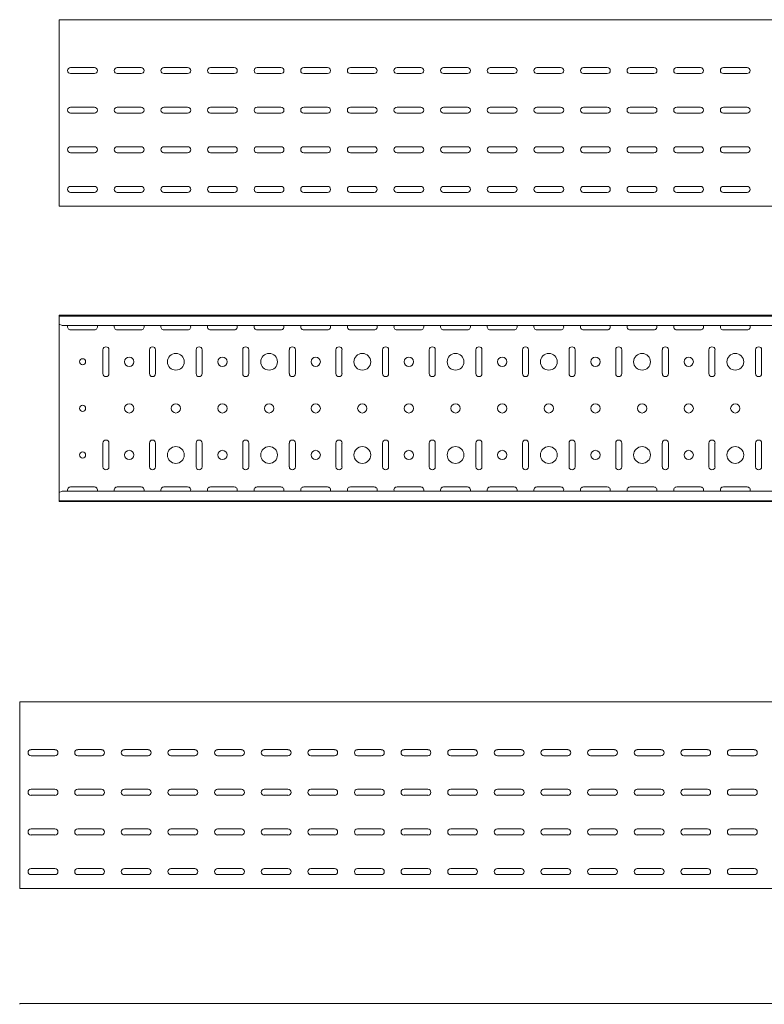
# Model space of a CAD drawing. Header units: millimetres. Extents: x -794 to 3872, y -6969 to -1561.
# Tile 14 of 19: x 825 to 1624, y -2617 to -1561. Entities that reach past the tile are written whole.
import ezdxf

# ---------------------------------------------------------------- set-up
doc = ezdxf.new("R2010")
doc.units = ezdxf.units.MM

msp = doc.modelspace()

# ---------------------------------------------------------------- linework, layer by layer
at = {"color": 7, "linetype": 'Continuous', "lineweight": 15}
for p, q in [((3867.9, -1560.7), (867.9, -1560.7)), ((867.9, -1567.3), (867.9, -1560.7)), ((867.9, -1569.7), (867.9, -1567.3)), ((867.9, -1573.3), (867.9, -1569.7)), ((867.9, -1575), (867.9, -1573.3)), ((867.9, -1758.2), (867.9, -1575)), ((880.1, -1611.9), (905.6, -1611.9)), ((930.1, -1611.9), (955.6, -1611.9)), ((980.1, -1611.9), (1005.6, -1611.9)), ((1030.1, -1611.9), (1055.6, -1611.9)), ((1080.1, -1611.9), (1105.6, -1611.9)), ((1130.1, -1611.9), (1155.6, -1611.9)), ((1180.1, -1611.9), (1205.6, -1611.9)), ((1230.1, -1611.9), (1255.6, -1611.9)), ((1280.1, -1611.9), (1305.6, -1611.9)), ((1330.1, -1611.9), (1355.6, -1611.9)), ((1380.1, -1611.9), (1405.6, -1611.9)), ((1430.1, -1611.9), (1455.6, -1611.9)), ((1480.1, -1611.9), (1505.6, -1611.9)), ((1530.1, -1611.9), (1555.6, -1611.9)), ((1580.1, -1611.9), (1605.6, -1611.9)), ((905.6, -1618.4), (880.1, -1618.4)), ((955.6, -1618.4), (930.1, -1618.4)), ((1005.6, -1618.4), (980.1, -1618.4)), ((1055.6, -1618.4), (1030.1, -1618.4)), ((1105.6, -1618.4), (1080.1, -1618.4)), ((1155.6, -1618.4), (1130.1, -1618.4)), ((1205.6, -1618.4), (1180.1, -1618.4)), ((1255.6, -1618.4), (1230.1, -1618.4)), ((1305.6, -1618.4), (1280.1, -1618.4)), ((1355.6, -1618.4), (1330.1, -1618.4)), ((1405.6, -1618.4), (1380.1, -1618.4)), ((1455.6, -1618.4), (1430.1, -1618.4)), ((1505.6, -1618.4), (1480.1, -1618.4)), ((1555.6, -1618.4), (1530.1, -1618.4)), ((1605.6, -1618.4), (1580.1, -1618.4)), ((880.1, -1654.4), (905.6, -1654.4)), ((930.1, -1654.4), (955.6, -1654.4)), ((980.1, -1654.4), (1005.6, -1654.4)), ((1030.1, -1654.4), (1055.6, -1654.4)), ((1080.1, -1654.4), (1105.6, -1654.4)), ((1130.1, -1654.4), (1155.6, -1654.4)), ((1180.1, -1654.4), (1205.6, -1654.4)), ((1230.1, -1654.4), (1255.6, -1654.4)), ((1280.1, -1654.4), (1305.6, -1654.4)), ((1330.1, -1654.4), (1355.6, -1654.4)), ((1380.1, -1654.4), (1405.6, -1654.4)), ((1430.1, -1654.4), (1455.6, -1654.4)), ((1480.1, -1654.4), (1505.6, -1654.4)), ((1530.1, -1654.4), (1555.6, -1654.4)), ((1580.1, -1654.4), (1605.6, -1654.4)), ((905.6, -1660.9), (880.1, -1660.9)), ((955.6, -1660.9), (930.1, -1660.9)), ((1005.6, -1660.9), (980.1, -1660.9)), ((1055.6, -1660.9), (1030.1, -1660.9)), ((1105.6, -1660.9), (1080.1, -1660.9)), ((1155.6, -1660.9), (1130.1, -1660.9)), ((1205.6, -1660.9), (1180.1, -1660.9)), ((1255.6, -1660.9), (1230.1, -1660.9)), ((1305.6, -1660.9), (1280.1, -1660.9)), ((1355.6, -1660.9), (1330.1, -1660.9)), ((1405.6, -1660.9), (1380.1, -1660.9)), ((1455.6, -1660.9), (1430.1, -1660.9)), ((1505.6, -1660.9), (1480.1, -1660.9)), ((1555.6, -1660.9), (1530.1, -1660.9)), ((1605.6, -1660.9), (1580.1, -1660.9)), ((880.1, -1696.9), (905.6, -1696.9)), ((930.1, -1696.9), (955.6, -1696.9)), ((980.1, -1696.9), (1005.6, -1696.9)), ((1030.1, -1696.9), (1055.6, -1696.9)), ((1080.1, -1696.9), (1105.6, -1696.9)), ((1130.1, -1696.9), (1155.6, -1696.9)), ((1180.1, -1696.9), (1205.6, -1696.9)), ((1230.1, -1696.9), (1255.6, -1696.9)), ((1280.1, -1696.9), (1305.6, -1696.9)), ((1330.1, -1696.9), (1355.6, -1696.9)), ((1380.1, -1696.9), (1405.6, -1696.9)), ((1430.1, -1696.9), (1455.6, -1696.9)), ((1480.1, -1696.9), (1505.6, -1696.9)), ((1530.1, -1696.9), (1555.6, -1696.9)), ((1580.1, -1696.9), (1605.6, -1696.9)), ((905.6, -1703.4), (880.1, -1703.4)), ((955.6, -1703.4), (930.1, -1703.4)), ((1005.6, -1703.4), (980.1, -1703.4)), ((1055.6, -1703.4), (1030.1, -1703.4)), ((1105.6, -1703.4), (1080.1, -1703.4)), ((1155.6, -1703.4), (1130.1, -1703.4)), ((1205.6, -1703.4), (1180.1, -1703.4)), ((1255.6, -1703.4), (1230.1, -1703.4)), ((1305.6, -1703.4), (1280.1, -1703.4)), ((1355.6, -1703.4), (1330.1, -1703.4)), ((1405.6, -1703.4), (1380.1, -1703.4)), ((1455.6, -1703.4), (1430.1, -1703.4)), ((1505.6, -1703.4), (1480.1, -1703.4)), ((1555.6, -1703.4), (1530.1, -1703.4)), ((1605.6, -1703.4), (1580.1, -1703.4)), ((880.1, -1739.4), (905.6, -1739.4)), ((930.1, -1739.4), (955.6, -1739.4)), ((980.1, -1739.4), (1005.6, -1739.4)), ((1030.1, -1739.4), (1055.6, -1739.4)), ((1080.1, -1739.4), (1105.6, -1739.4)), ((1130.1, -1739.4), (1155.6, -1739.4)), ((1180.1, -1739.4), (1205.6, -1739.4)), ((1230.1, -1739.4), (1255.6, -1739.4)), ((1280.1, -1739.4), (1305.6, -1739.4)), ((1330.1, -1739.4), (1355.6, -1739.4)), ((1380.1, -1739.4), (1405.6, -1739.4)), ((1430.1, -1739.4), (1455.6, -1739.4)), ((1480.1, -1739.4), (1505.6, -1739.4)), ((1530.1, -1739.4), (1555.6, -1739.4)), ((1580.1, -1739.4), (1605.6, -1739.4)), ((905.6, -1745.9), (880.1, -1745.9)), ((955.6, -1745.9), (930.1, -1745.9)), ((1005.6, -1745.9), (980.1, -1745.9)), ((1055.6, -1745.9), (1030.1, -1745.9)), ((1105.6, -1745.9), (1080.1, -1745.9)), ((1155.6, -1745.9), (1130.1, -1745.9)), ((1205.6, -1745.9), (1180.1, -1745.9)), ((1255.6, -1745.9), (1230.1, -1745.9)), ((1305.6, -1745.9), (1280.1, -1745.9)), ((1355.6, -1745.9), (1330.1, -1745.9)), ((1405.6, -1745.9), (1380.1, -1745.9)), ((1455.6, -1745.9), (1430.1, -1745.9)), ((1505.6, -1745.9), (1480.1, -1745.9)), ((1555.6, -1745.9), (1530.1, -1745.9)), ((1605.6, -1745.9), (1580.1, -1745.9)), ((867.9, -1760.7), (867.9, -1758.2)), ((3867.9, -1760.7), (867.9, -1760.7)), ((3867.9, -1877.5), (867.9, -1877.5)), ((867.9, -1878.5), (867.9, -1877.5)), ((3867.9, -1878.5), (867.9, -1878.5)), ((867.9, -1886.9), (867.9, -1878.5)), ((867.9, -1887.3), (867.9, -1886.9)), ((867.9, -1887.3), (870.9, -1888.7)), ((867.9, -1887.3), (867.9, -2067.7)), ((3864.9, -1888.7), (870.9, -1888.7)), ((880.1, -1893.2), (905.6, -1893.2)), ((930.1, -1893.2), (955.6, -1893.2)), ((980.1, -1893.2), (1005.6, -1893.2)), ((1030.1, -1893.2), (1055.6, -1893.2)), ((1080.1, -1893.2), (1105.6, -1893.2)), ((1130.1, -1893.2), (1155.6, -1893.2)), ((1180.1, -1893.2), (1205.6, -1893.2)), ((1230.1, -1893.2), (1255.6, -1893.2)), ((1280.1, -1893.2), (1305.6, -1893.2)), ((1330.1, -1893.2), (1355.6, -1893.2)), ((1380.1, -1893.2), (1405.6, -1893.2)), ((1430.1, -1893.2), (1455.6, -1893.2)), ((1480.1, -1893.2), (1505.6, -1893.2)), ((1530.1, -1893.2), (1555.6, -1893.2)), ((1580.1, -1893.2), (1605.6, -1893.2)), ((914.6, -1914.7), (914.6, -1940.2)), ((921.1, -1940.2), (921.1, -1914.7)), ((964.6, -1914.7), (964.6, -1940.2)), ((971.1, -1940.2), (971.1, -1914.7)), ((1014.6, -1914.7), (1014.6, -1940.2)), ((1021.1, -1940.2), (1021.1, -1914.7)), ((1064.6, -1914.7), (1064.6, -1940.2)), ((1071.1, -1940.2), (1071.1, -1914.7)), ((1114.6, -1914.7), (1114.6, -1940.2)), ((1121.1, -1940.2), (1121.1, -1914.7)), ((1164.6, -1914.7), (1164.6, -1940.2)), ((1171.1, -1940.2), (1171.1, -1914.7)), ((1214.6, -1914.7), (1214.6, -1940.2)), ((1221.1, -1940.2), (1221.1, -1914.7)), ((1264.6, -1914.7), (1264.6, -1940.2)), ((1271.1, -1940.2), (1271.1, -1914.7)), ((1314.6, -1914.7), (1314.6, -1940.2)), ((1321.1, -1940.2), (1321.1, -1914.7)), ((1364.6, -1914.7), (1364.6, -1940.2)), ((1371.1, -1940.2), (1371.1, -1914.7)), ((1414.6, -1914.7), (1414.6, -1940.2)), ((1421.1, -1940.2), (1421.1, -1914.7)), ((1464.6, -1914.7), (1464.6, -1940.2)), ((1471.1, -1940.2), (1471.1, -1914.7)), ((1514.6, -1914.7), (1514.6, -1940.2)), ((1521.1, -1940.2), (1521.1, -1914.7)), ((1564.6, -1914.7), (1564.6, -1940.2)), ((1571.1, -1940.2), (1571.1, -1914.7)), ((1614.6, -1914.7), (1614.6, -1940.2)), ((1621.1, -1940.2), (1621.1, -1914.7)), ((914.6, -2014.7), (914.6, -2040.2)), ((921.1, -2040.2), (921.1, -2014.7)), ((964.6, -2014.7), (964.6, -2040.2)), ((971.1, -2040.2), (971.1, -2014.7)), ((1014.6, -2014.7), (1014.6, -2040.2)), ((1021.1, -2040.2), (1021.1, -2014.7)), ((1064.6, -2014.7), (1064.6, -2040.2)), ((1071.1, -2040.2), (1071.1, -2014.7)), ((1114.6, -2014.7), (1114.6, -2040.2)), ((1121.1, -2040.2), (1121.1, -2014.7)), ((1164.6, -2014.7), (1164.6, -2040.2)), ((1171.1, -2040.2), (1171.1, -2014.7)), ((1214.6, -2014.7), (1214.6, -2040.2)), ((1221.1, -2040.2), (1221.1, -2014.7)), ((1264.6, -2014.7), (1264.6, -2040.2)), ((1271.1, -2040.2), (1271.1, -2014.7)), ((1314.6, -2014.7), (1314.6, -2040.2)), ((1321.1, -2040.2), (1321.1, -2014.7)), ((1364.6, -2014.7), (1364.6, -2040.2)), ((1371.1, -2040.2), (1371.1, -2014.7)), ((1414.6, -2014.7), (1414.6, -2040.2)), ((1421.1, -2040.2), (1421.1, -2014.7)), ((1464.6, -2014.7), (1464.6, -2040.2)), ((1471.1, -2040.2), (1471.1, -2014.7)), ((1514.6, -2014.7), (1514.6, -2040.2)), ((1521.1, -2040.2), (1521.1, -2014.7)), ((1564.6, -2014.7), (1564.6, -2040.2)), ((1571.1, -2040.2), (1571.1, -2014.7)), ((1614.6, -2014.7), (1614.6, -2040.2)), ((1621.1, -2040.2), (1621.1, -2014.7)), ((870.9, -2066.3), (867.9, -2067.7)), ((867.9, -2068), (867.9, -2067.7)), ((867.9, -2076.5), (867.9, -2068)), ((3864.9, -2066.3), (870.9, -2066.3)), ((905.6, -2061.7), (880.1, -2061.7)), ((955.6, -2061.7), (930.1, -2061.7)), ((1005.6, -2061.7), (980.1, -2061.7)), ((1055.6, -2061.7), (1030.1, -2061.7)), ((1105.6, -2061.7), (1080.1, -2061.7)), ((1155.6, -2061.7), (1130.1, -2061.7)), ((1205.6, -2061.7), (1180.1, -2061.7)), ((1255.6, -2061.7), (1230.1, -2061.7)), ((1305.6, -2061.7), (1280.1, -2061.7)), ((1355.6, -2061.7), (1330.1, -2061.7)), ((1405.6, -2061.7), (1380.1, -2061.7)), ((1455.6, -2061.7), (1430.1, -2061.7)), ((1505.6, -2061.7), (1480.1, -2061.7)), ((1555.6, -2061.7), (1530.1, -2061.7)), ((1605.6, -2061.7), (1580.1, -2061.7)), ((867.9, -2076.5), (3867.9, -2076.5)), ((867.9, -2077.5), (867.9, -2076.5)), ((3867.9, -2077.5), (867.9, -2077.5)), ((3825.5, -2292.3), (825.5, -2292.3)), ((825.5, -2298.9), (825.5, -2292.3)), ((825.5, -2301.3), (825.5, -2298.9)), ((825.5, -2304.8), (825.5, -2301.3)), ((825.5, -2306.6), (825.5, -2304.8)), ((825.5, -2489.8), (825.5, -2306.6)), ((837.7, -2343.5), (863.2, -2343.5)), ((887.7, -2343.5), (913.2, -2343.5)), ((937.7, -2343.5), (963.2, -2343.5)), ((987.7, -2343.5), (1013.2, -2343.5)), ((1037.7, -2343.5), (1063.2, -2343.5)), ((1087.7, -2343.5), (1113.2, -2343.5)), ((1137.7, -2343.5), (1163.2, -2343.5)), ((1187.7, -2343.5), (1213.2, -2343.5)), ((1237.7, -2343.5), (1263.2, -2343.5)), ((1287.7, -2343.5), (1313.2, -2343.5)), ((1337.7, -2343.5), (1363.2, -2343.5)), ((1387.7, -2343.5), (1413.2, -2343.5)), ((1437.7, -2343.5), (1463.2, -2343.5)), ((1487.7, -2343.5), (1513.2, -2343.5)), ((1537.7, -2343.5), (1563.2, -2343.5)), ((1587.7, -2343.5), (1613.2, -2343.5)), ((863.2, -2350), (837.7, -2350)), ((913.2, -2350), (887.7, -2350)), ((963.2, -2350), (937.7, -2350)), ((1013.2, -2350), (987.7, -2350)), ((1063.2, -2350), (1037.7, -2350)), ((1113.2, -2350), (1087.7, -2350)), ((1163.2, -2350), (1137.7, -2350)), ((1213.2, -2350), (1187.7, -2350)), ((1263.2, -2350), (1237.7, -2350)), ((1313.2, -2350), (1287.7, -2350)), ((1363.2, -2350), (1337.7, -2350)), ((1413.2, -2350), (1387.7, -2350)), ((1463.2, -2350), (1437.7, -2350)), ((1513.2, -2350), (1487.7, -2350)), ((1563.2, -2350), (1537.7, -2350)), ((1613.2, -2350), (1587.7, -2350)), ((837.7, -2386), (863.2, -2386)), ((887.7, -2386), (913.2, -2386)), ((937.7, -2386), (963.2, -2386)), ((987.7, -2386), (1013.2, -2386)), ((1037.7, -2386), (1063.2, -2386)), ((1087.7, -2386), (1113.2, -2386)), ((1137.7, -2386), (1163.2, -2386)), ((1187.7, -2386), (1213.2, -2386)), ((1237.7, -2386), (1263.2, -2386)), ((1287.7, -2386), (1313.2, -2386)), ((1337.7, -2386), (1363.2, -2386)), ((1387.7, -2386), (1413.2, -2386)), ((1437.7, -2386), (1463.2, -2386)), ((1487.7, -2386), (1513.2, -2386)), ((1537.7, -2386), (1563.2, -2386)), ((1587.7, -2386), (1613.2, -2386)), ((863.2, -2392.5), (837.7, -2392.5)), ((913.2, -2392.5), (887.7, -2392.5)), ((963.2, -2392.5), (937.7, -2392.5)), ((1013.2, -2392.5), (987.7, -2392.5)), ((1063.2, -2392.5), (1037.7, -2392.5)), ((1113.2, -2392.5), (1087.7, -2392.5)), ((1163.2, -2392.5), (1137.7, -2392.5)), ((1213.2, -2392.5), (1187.7, -2392.5)), ((1263.2, -2392.5), (1237.7, -2392.5)), ((1313.2, -2392.5), (1287.7, -2392.5)), ((1363.2, -2392.5), (1337.7, -2392.5)), ((1413.2, -2392.5), (1387.7, -2392.5)), ((1463.2, -2392.5), (1437.7, -2392.5)), ((1513.2, -2392.5), (1487.7, -2392.5)), ((1563.2, -2392.5), (1537.7, -2392.5)), ((1613.2, -2392.5), (1587.7, -2392.5)), ((837.7, -2428.5), (863.2, -2428.5)), ((887.7, -2428.5), (913.2, -2428.5)), ((937.7, -2428.5), (963.2, -2428.5)), ((987.7, -2428.5), (1013.2, -2428.5)), ((1037.7, -2428.5), (1063.2, -2428.5)), ((1087.7, -2428.5), (1113.2, -2428.5)), ((1137.7, -2428.5), (1163.2, -2428.5)), ((1187.7, -2428.5), (1213.2, -2428.5)), ((1237.7, -2428.5), (1263.2, -2428.5)), ((1287.7, -2428.5), (1313.2, -2428.5)), ((1337.7, -2428.5), (1363.2, -2428.5)), ((1387.7, -2428.5), (1413.2, -2428.5)), ((1437.7, -2428.5), (1463.2, -2428.5)), ((1487.7, -2428.5), (1513.2, -2428.5)), ((1537.7, -2428.5), (1563.2, -2428.5)), ((1587.7, -2428.5), (1613.2, -2428.5)), ((863.2, -2435), (837.7, -2435)), ((913.2, -2435), (887.7, -2435)), ((963.2, -2435), (937.7, -2435)), ((1013.2, -2435), (987.7, -2435)), ((1063.2, -2435), (1037.7, -2435)), ((1113.2, -2435), (1087.7, -2435)), ((1163.2, -2435), (1137.7, -2435)), ((1213.2, -2435), (1187.7, -2435)), ((1263.2, -2435), (1237.7, -2435)), ((1313.2, -2435), (1287.7, -2435)), ((1363.2, -2435), (1337.7, -2435)), ((1413.2, -2435), (1387.7, -2435)), ((1463.2, -2435), (1437.7, -2435)), ((1513.2, -2435), (1487.7, -2435)), ((1563.2, -2435), (1537.7, -2435)), ((1613.2, -2435), (1587.7, -2435)), ((837.7, -2471), (863.2, -2471)), ((863.2, -2477.5), (837.7, -2477.5)), ((887.7, -2471), (913.2, -2471)), ((913.2, -2477.5), (887.7, -2477.5)), ((937.7, -2471), (963.2, -2471)), ((963.2, -2477.5), (937.7, -2477.5)), ((987.7, -2471), (1013.2, -2471)), ((1013.2, -2477.5), (987.7, -2477.5)), ((1037.7, -2471), (1063.2, -2471)), ((1063.2, -2477.5), (1037.7, -2477.5)), ((1087.7, -2471), (1113.2, -2471)), ((1113.2, -2477.5), (1087.7, -2477.5)), ((1137.7, -2471), (1163.2, -2471)), ((1163.2, -2477.5), (1137.7, -2477.5)), ((1187.7, -2471), (1213.2, -2471)), ((1213.2, -2477.5), (1187.7, -2477.5)), ((1237.7, -2471), (1263.2, -2471)), ((1263.2, -2477.5), (1237.7, -2477.5)), ((1287.7, -2471), (1313.2, -2471)), ((1313.2, -2477.5), (1287.7, -2477.5)), ((1337.7, -2471), (1363.2, -2471)), ((1363.2, -2477.5), (1337.7, -2477.5)), ((1387.7, -2471), (1413.2, -2471)), ((1413.2, -2477.5), (1387.7, -2477.5)), ((1437.7, -2471), (1463.2, -2471)), ((1463.2, -2477.5), (1437.7, -2477.5)), ((1487.7, -2471), (1513.2, -2471)), ((1513.2, -2477.5), (1487.7, -2477.5)), ((1537.7, -2471), (1563.2, -2471)), ((1563.2, -2477.5), (1537.7, -2477.5)), ((1587.7, -2471), (1613.2, -2471)), ((1613.2, -2477.5), (1587.7, -2477.5)), ((825.5, -2492.3), (825.5, -2489.8)), ((3825.5, -2492.3), (825.5, -2492.3)), ((3825.5, -2615.6), (825.5, -2615.6)), ((825.5, -2616.6), (825.5, -2615.6))]:
    msp.add_line(p, q, dxfattribs=at)
for centre, radius in [((992.9, -1927.5), 9), ((1092.9, -1927.5), 9), ((1192.9, -1927.5), 9), ((1292.9, -1927.5), 9), ((1392.9, -1927.5), 9), ((1492.9, -1927.5), 9), ((1592.9, -1927.5), 9), ((892.9, -1927.5), 3.25), ((942.9, -1927.5), 5), ((1042.9, -1927.5), 5), ((1142.9, -1927.5), 5), ((1242.9, -1927.5), 5), ((1342.9, -1927.5), 5), ((1442.9, -1927.5), 5), ((1542.9, -1927.5), 5), ((892.9, -1977.5), 3.25), ((942.9, -1977.5), 5), ((992.9, -1977.5), 5), ((1042.9, -1977.5), 5), ((1092.9, -1977.5), 5), ((1142.9, -1977.5), 5), ((1192.9, -1977.5), 5), ((1242.9, -1977.5), 5), ((1292.9, -1977.5), 5), ((1342.9, -1977.5), 5), ((1392.9, -1977.5), 5), ((1442.9, -1977.5), 5), ((1492.9, -1977.5), 5), ((1542.9, -1977.5), 5), ((1592.9, -1977.5), 5), ((892.9, -2027.5), 3.25), ((942.9, -2027.5), 5), ((992.9, -2027.5), 9), ((1042.9, -2027.5), 5), ((1092.9, -2027.5), 9), ((1142.9, -2027.5), 5), ((1192.9, -2027.5), 9), ((1242.9, -2027.5), 5), ((1292.9, -2027.5), 9), ((1342.9, -2027.5), 5), ((1392.9, -2027.5), 9), ((1442.9, -2027.5), 5), ((1492.9, -2027.5), 9), ((1542.9, -2027.5), 5), ((1592.9, -2027.5), 9)]:
    msp.add_circle(centre, radius, dxfattribs=at)
for centre, start, end in [((880.1, -1615.2), 90, 270), ((905.6, -1615.2), 270, 90), ((930.1, -1615.2), 90, 270), ((955.6, -1615.2), 270, 90), ((980.1, -1615.2), 90, 270), ((1005.6, -1615.2), 270, 90), ((1030.1, -1615.2), 90, 270), ((1055.6, -1615.2), 270, 90), ((1080.1, -1615.2), 90, 270), ((1105.6, -1615.2), 270, 90), ((1130.1, -1615.2), 90, 270), ((1155.6, -1615.2), 270, 90), ((1180.1, -1615.2), 90, 270), ((1205.6, -1615.2), 270, 90), ((1230.1, -1615.2), 90, 270), ((1255.6, -1615.2), 270, 90), ((1280.1, -1615.2), 90, 270), ((1305.6, -1615.2), 270, 90), ((1330.1, -1615.2), 90, 270), ((1355.6, -1615.2), 270, 90), ((1380.1, -1615.2), 90, 270), ((1405.6, -1615.2), 270, 90), ((1430.1, -1615.2), 90, 270), ((1455.6, -1615.2), 270, 90), ((1480.1, -1615.2), 90, 270), ((1505.6, -1615.2), 270, 90), ((1530.1, -1615.2), 90, 270), ((1555.6, -1615.2), 270, 90), ((1580.1, -1615.2), 90, 270), ((1605.6, -1615.2), 270, 90), ((880.1, -1657.7), 90, 270), ((905.6, -1657.7), 270, 90), ((930.1, -1657.7), 90, 270), ((955.6, -1657.7), 270, 90), ((980.1, -1657.7), 90, 270), ((1005.6, -1657.7), 270, 90), ((1030.1, -1657.7), 90, 270), ((1055.6, -1657.7), 270, 90), ((1080.1, -1657.7), 90, 270), ((1105.6, -1657.7), 270, 90), ((1130.1, -1657.7), 90, 270), ((1155.6, -1657.7), 270, 90), ((1180.1, -1657.7), 90, 270), ((1205.6, -1657.7), 270, 90), ((1230.1, -1657.7), 90, 270), ((1255.6, -1657.7), 270, 90), ((1280.1, -1657.7), 90, 270), ((1305.6, -1657.7), 270, 90), ((1330.1, -1657.7), 90, 270), ((1355.6, -1657.7), 270, 90), ((1380.1, -1657.7), 90, 270), ((1405.6, -1657.7), 270, 90), ((1430.1, -1657.7), 90, 270), ((1455.6, -1657.7), 270, 90), ((1480.1, -1657.7), 90, 270), ((1505.6, -1657.7), 270, 90), ((1530.1, -1657.7), 90, 270), ((1555.6, -1657.7), 270, 90), ((1580.1, -1657.7), 90, 270), ((1605.6, -1657.7), 270, 90), ((880.1, -1700.2), 90, 270), ((905.6, -1700.2), 270, 90), ((930.1, -1700.2), 90, 270), ((955.6, -1700.2), 270, 90), ((980.1, -1700.2), 90, 270), ((1005.6, -1700.2), 270, 90), ((1030.1, -1700.2), 90, 270), ((1055.6, -1700.2), 270, 90), ((1080.1, -1700.2), 90, 270), ((1105.6, -1700.2), 270, 90), ((1130.1, -1700.2), 90, 270), ((1155.6, -1700.2), 270, 90), ((1180.1, -1700.2), 90, 270), ((1205.6, -1700.2), 270, 90), ((1230.1, -1700.2), 90, 270), ((1255.6, -1700.2), 270, 90), ((1280.1, -1700.2), 90, 270), ((1305.6, -1700.2), 270, 90), ((1330.1, -1700.2), 90, 270), ((1355.6, -1700.2), 270, 90), ((1380.1, -1700.2), 90, 270), ((1405.6, -1700.2), 270, 90), ((1430.1, -1700.2), 90, 270), ((1455.6, -1700.2), 270, 90), ((1480.1, -1700.2), 90, 270), ((1505.6, -1700.2), 270, 90), ((1530.1, -1700.2), 90, 270), ((1555.6, -1700.2), 270, 90), ((1580.1, -1700.2), 90, 270), ((1605.6, -1700.2), 270, 90), ((880.1, -1742.7), 90, 270), ((905.6, -1742.7), 270, 90), ((930.1, -1742.7), 90, 270), ((955.6, -1742.7), 270, 90), ((980.1, -1742.7), 90, 270), ((1005.6, -1742.7), 270, 90), ((1030.1, -1742.7), 90, 270), ((1055.6, -1742.7), 270, 90), ((1080.1, -1742.7), 90, 270), ((1105.6, -1742.7), 270, 90), ((1130.1, -1742.7), 90, 270), ((1155.6, -1742.7), 270, 90), ((1180.1, -1742.7), 90, 270), ((1205.6, -1742.7), 270, 90), ((1230.1, -1742.7), 90, 270), ((1255.6, -1742.7), 270, 90), ((1280.1, -1742.7), 90, 270), ((1305.6, -1742.7), 270, 90), ((1330.1, -1742.7), 90, 270), ((1355.6, -1742.7), 270, 90), ((1380.1, -1742.7), 90, 270), ((1405.6, -1742.7), 270, 90), ((1430.1, -1742.7), 90, 270), ((1455.6, -1742.7), 270, 90), ((1480.1, -1742.7), 90, 270), ((1505.6, -1742.7), 270, 90), ((1530.1, -1742.7), 90, 270), ((1555.6, -1742.7), 270, 90), ((1580.1, -1742.7), 90, 270), ((1605.6, -1742.7), 270, 90), ((880.1, -1890), 156.6479, 270), ((905.6, -1890), 270, 23.3521), ((930.1, -1890), 156.6479, 270), ((955.6, -1890), 270, 23.3521), ((980.1, -1890), 156.6479, 270), ((1005.6, -1890), 270, 23.3521), ((1030.1, -1890), 156.6479, 270), ((1055.6, -1890), 270, 23.3521), ((1080.1, -1890), 156.6479, 270), ((1105.6, -1890), 270, 23.3521), ((1130.1, -1890), 156.6479, 270), ((1155.6, -1890), 270, 23.3521), ((1180.1, -1890), 156.6479, 270), ((1205.6, -1890), 270, 23.3521), ((1230.1, -1890), 156.6479, 270), ((1255.6, -1890), 270, 23.3521), ((1280.1, -1890), 156.6479, 270), ((1305.6, -1890), 270, 23.3521), ((1330.1, -1890), 156.6479, 270), ((1355.6, -1890), 270, 23.3521), ((1380.1, -1890), 156.6479, 270), ((1405.6, -1890), 270, 23.3521), ((1430.1, -1890), 156.6479, 270), ((1455.6, -1890), 270, 23.3521), ((1480.1, -1890), 156.6479, 270), ((1505.6, -1890), 270, 23.3521), ((1530.1, -1890), 156.6479, 270), ((1555.6, -1890), 270, 23.3521), ((1580.1, -1890), 156.6479, 270), ((1605.6, -1890), 270, 23.3521), ((917.9, -1914.7), 0, 180), ((967.9, -1914.7), 0, 180), ((1017.9, -1914.7), 0, 180), ((1067.9, -1914.7), 0, 180), ((1117.9, -1914.7), 0, 180), ((1167.9, -1914.7), 0, 180), ((1217.9, -1914.7), 0, 180), ((1267.9, -1914.7), 0, 180), ((1317.9, -1914.7), 0, 180), ((1367.9, -1914.7), 0, 180), ((1417.9, -1914.7), 0, 180), ((1467.9, -1914.7), 0, 180), ((1517.9, -1914.7), 0, 180), ((1567.9, -1914.7), 0, 180), ((1617.9, -1914.7), 0, 180), ((917.9, -1940.2), 180, 0), ((967.9, -1940.2), 180, 0), ((1017.9, -1940.2), 180, 0), ((1067.9, -1940.2), 180, 0), ((1117.9, -1940.2), 180, 0), ((1167.9, -1940.2), 180, 0), ((1217.9, -1940.2), 180, 0), ((1267.9, -1940.2), 180, 0), ((1317.9, -1940.2), 180, 0), ((1367.9, -1940.2), 180, 0), ((1417.9, -1940.2), 180, 0), ((1467.9, -1940.2), 180, 0), ((1517.9, -1940.2), 180, 0), ((1567.9, -1940.2), 180, 0), ((1617.9, -1940.2), 180, 0), ((917.9, -2014.7), 0, 180), ((967.9, -2014.7), 0, 180), ((1017.9, -2014.7), 0, 180), ((1067.9, -2014.7), 0, 180), ((1117.9, -2014.7), 0, 180), ((1167.9, -2014.7), 0, 180), ((1217.9, -2014.7), 0, 180), ((1267.9, -2014.7), 0, 180), ((1317.9, -2014.7), 0, 180), ((1367.9, -2014.7), 0, 180), ((1417.9, -2014.7), 0, 180), ((1467.9, -2014.7), 0, 180), ((1517.9, -2014.7), 0, 180), ((1567.9, -2014.7), 0, 180), ((1617.9, -2014.7), 0, 180), ((917.9, -2040.2), 180, 0), ((967.9, -2040.2), 180, 0), ((1017.9, -2040.2), 180, 0), ((1067.9, -2040.2), 180, 0), ((1117.9, -2040.2), 180, 0), ((1167.9, -2040.2), 180, 0), ((1217.9, -2040.2), 180, 0), ((1267.9, -2040.2), 180, 0), ((1317.9, -2040.2), 180, 0), ((1367.9, -2040.2), 180, 0), ((1417.9, -2040.2), 180, 0), ((1467.9, -2040.2), 180, 0), ((1517.9, -2040.2), 180, 0), ((1567.9, -2040.2), 180, 0), ((1617.9, -2040.2), 180, 0), ((880.1, -2065), 90, 203.3521), ((905.6, -2065), 336.6479, 90), ((930.1, -2065), 90, 203.3521), ((955.6, -2065), 336.6479, 90), ((980.1, -2065), 90, 203.3521), ((1005.6, -2065), 336.6479, 90), ((1030.1, -2065), 90, 203.3521), ((1055.6, -2065), 336.6479, 90), ((1080.1, -2065), 90, 203.3521), ((1105.6, -2065), 336.6479, 90), ((1130.1, -2065), 90, 203.3521), ((1155.6, -2065), 336.6479, 90), ((1180.1, -2065), 90, 203.3521), ((1205.6, -2065), 336.6479, 90), ((1230.1, -2065), 90, 203.3521), ((1255.6, -2065), 336.6479, 90), ((1280.1, -2065), 90, 203.3521), ((1305.6, -2065), 336.6479, 90), ((1330.1, -2065), 90, 203.3521), ((1355.6, -2065), 336.6479, 90), ((1380.1, -2065), 90, 203.3521), ((1405.6, -2065), 336.6479, 90), ((1430.1, -2065), 90, 203.3521), ((1455.6, -2065), 336.6479, 90), ((1480.1, -2065), 90, 203.3521), ((1505.6, -2065), 336.6479, 90), ((1530.1, -2065), 90, 203.3521), ((1555.6, -2065), 336.6479, 90), ((1580.1, -2065), 90, 203.3521), ((1605.6, -2065), 336.6479, 90), ((837.7, -2346.8), 90, 270), ((863.2, -2346.8), 270, 90), ((887.7, -2346.8), 90, 270), ((913.2, -2346.8), 270, 90), ((937.7, -2346.8), 90, 270), ((963.2, -2346.8), 270, 90), ((987.7, -2346.8), 90, 270), ((1013.2, -2346.8), 270, 90), ((1037.7, -2346.8), 90, 270), ((1063.2, -2346.8), 270, 90), ((1087.7, -2346.8), 90, 270), ((1113.2, -2346.8), 270, 90), ((1137.7, -2346.8), 90, 270), ((1163.2, -2346.8), 270, 90), ((1187.7, -2346.8), 90, 270), ((1213.2, -2346.8), 270, 90), ((1237.7, -2346.8), 90, 270), ((1263.2, -2346.8), 270, 90), ((1287.7, -2346.8), 90, 270), ((1313.2, -2346.8), 270, 90), ((1337.7, -2346.8), 90, 270), ((1363.2, -2346.8), 270, 90), ((1387.7, -2346.8), 90, 270), ((1413.2, -2346.8), 270, 90), ((1437.7, -2346.8), 90, 270), ((1463.2, -2346.8), 270, 90), ((1487.7, -2346.8), 90, 270), ((1513.2, -2346.8), 270, 90), ((1537.7, -2346.8), 90, 270), ((1563.2, -2346.8), 270, 90), ((1587.7, -2346.8), 90, 270), ((1613.2, -2346.8), 270, 90), ((837.7, -2389.3), 90, 270), ((863.2, -2389.3), 270, 90), ((887.7, -2389.3), 90, 270), ((913.2, -2389.3), 270, 90), ((937.7, -2389.3), 90, 270), ((963.2, -2389.3), 270, 90), ((987.7, -2389.3), 90, 270), ((1013.2, -2389.3), 270, 90), ((1037.7, -2389.3), 90, 270), ((1063.2, -2389.3), 270, 90), ((1087.7, -2389.3), 90, 270), ((1113.2, -2389.3), 270, 90), ((1137.7, -2389.3), 90, 270), ((1163.2, -2389.3), 270, 90), ((1187.7, -2389.3), 90, 270), ((1213.2, -2389.3), 270, 90), ((1237.7, -2389.3), 90, 270), ((1263.2, -2389.3), 270, 90), ((1287.7, -2389.3), 90, 270), ((1313.2, -2389.3), 270, 90), ((1337.7, -2389.3), 90, 270), ((1363.2, -2389.3), 270, 90), ((1387.7, -2389.3), 90, 270), ((1413.2, -2389.3), 270, 90), ((1437.7, -2389.3), 90, 270), ((1463.2, -2389.3), 270, 90), ((1487.7, -2389.3), 90, 270), ((1513.2, -2389.3), 270, 90), ((1537.7, -2389.3), 90, 270), ((1563.2, -2389.3), 270, 90), ((1587.7, -2389.3), 90, 270), ((1613.2, -2389.3), 270, 90), ((837.7, -2431.8), 90, 270), ((863.2, -2431.8), 270, 90), ((887.7, -2431.8), 90, 270), ((913.2, -2431.8), 270, 90), ((937.7, -2431.8), 90, 270), ((963.2, -2431.8), 270, 90), ((987.7, -2431.8), 90, 270), ((1013.2, -2431.8), 270, 90), ((1037.7, -2431.8), 90, 270), ((1063.2, -2431.8), 270, 90), ((1087.7, -2431.8), 90, 270), ((1113.2, -2431.8), 270, 90), ((1137.7, -2431.8), 90, 270), ((1163.2, -2431.8), 270, 90), ((1187.7, -2431.8), 90, 270), ((1213.2, -2431.8), 270, 90), ((1237.7, -2431.8), 90, 270), ((1263.2, -2431.8), 270, 90), ((1287.7, -2431.8), 90, 270), ((1313.2, -2431.8), 270, 90), ((1337.7, -2431.8), 90, 270), ((1363.2, -2431.8), 270, 90), ((1387.7, -2431.8), 90, 270), ((1413.2, -2431.8), 270, 90), ((1437.7, -2431.8), 90, 270), ((1463.2, -2431.8), 270, 90), ((1487.7, -2431.8), 90, 270), ((1513.2, -2431.8), 270, 90), ((1537.7, -2431.8), 90, 270), ((1563.2, -2431.8), 270, 90), ((1587.7, -2431.8), 90, 270), ((1613.2, -2431.8), 270, 90), ((837.7, -2474.3), 90, 270), ((863.2, -2474.3), 270, 90), ((887.7, -2474.3), 90, 270), ((913.2, -2474.3), 270, 90), ((937.7, -2474.3), 90, 270), ((963.2, -2474.3), 270, 90), ((987.7, -2474.3), 90, 270), ((1013.2, -2474.3), 270, 90), ((1037.7, -2474.3), 90, 270), ((1063.2, -2474.3), 270, 90), ((1087.7, -2474.3), 90, 270), ((1113.2, -2474.3), 270, 90), ((1137.7, -2474.3), 90, 270), ((1163.2, -2474.3), 270, 90), ((1187.7, -2474.3), 90, 270), ((1213.2, -2474.3), 270, 90), ((1237.7, -2474.3), 90, 270), ((1263.2, -2474.3), 270, 90), ((1287.7, -2474.3), 90, 270), ((1313.2, -2474.3), 270, 90), ((1337.7, -2474.3), 90, 270), ((1363.2, -2474.3), 270, 90), ((1387.7, -2474.3), 90, 270), ((1413.2, -2474.3), 270, 90), ((1437.7, -2474.3), 90, 270), ((1463.2, -2474.3), 270, 90), ((1487.7, -2474.3), 90, 270), ((1513.2, -2474.3), 270, 90), ((1537.7, -2474.3), 90, 270), ((1563.2, -2474.3), 270, 90), ((1587.7, -2474.3), 90, 270), ((1613.2, -2474.3), 270, 90)]:
    msp.add_arc(centre, 3.25, start, end, dxfattribs=at)

doc.saveas('drawing.dxf')
